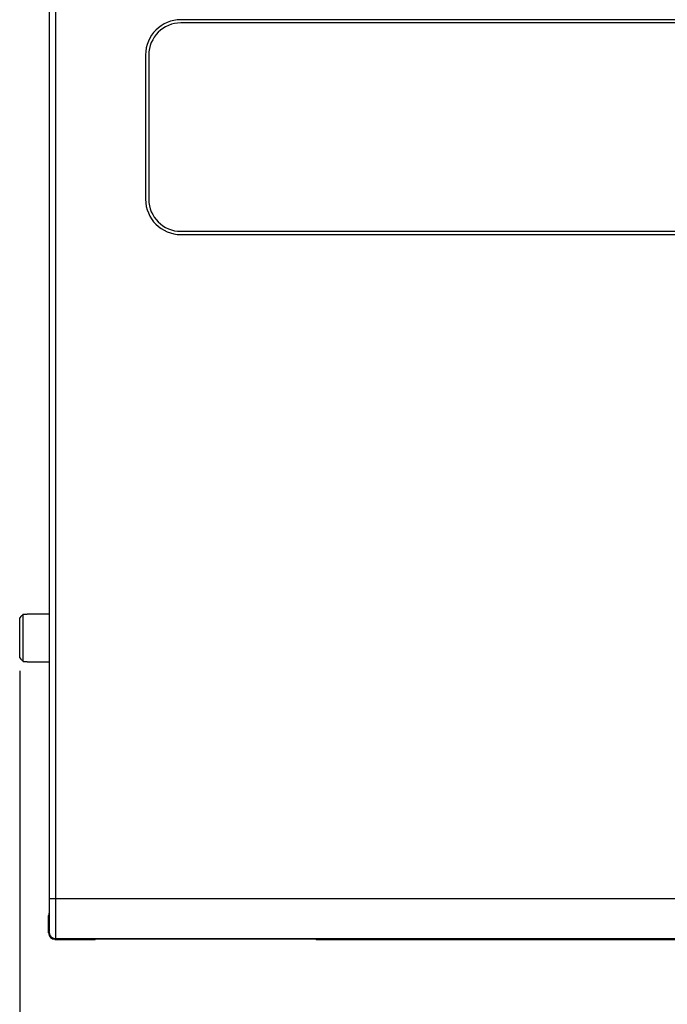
# Model space of a CAD drawing. Header units: inches. Extents: x 0 to 22, y 0 to 17.
# Tile 3 of 28: x 6.6 to 8.7, y 6.1 to 9.2. Entities that reach past the tile are written whole.
import ezdxf

# ---------------------------------------------------------------- set-up
doc = ezdxf.new("R2010")
doc.units = ezdxf.units.IN
doc.header["$LTSCALE"] = 1.21
doc.header["$MEASUREMENT"] = 0
doc.layers.get('0').update_dxf_attribs({"linetype": 'CONTINUOUS'})
doc.layers.add('02___PRT_ALL_AXES', color=7, linetype='CONTINUOUS')
doc.layers.add('DIMENSIONS', color=7, linetype='CONTINUOUS')
doc.styles.get("Standard").update_dxf_attribs({"font": 'txt', "width": 0.8})
doc.dimstyles.new('DIMSTYLE_1', dxfattribs={"dimtxt": 0.125, "dimasz": 0.18, "dimexe": 0.125, "dimexo": 0.0625, "dimgap": 0.0625, "dimtad": 0, "dimtih": 1, "dimtoh": 1, "dimzin": 4, "dimdsep": 46, "dimtxsty": 'STANDARD', "dimblk": '_FILLED', "dimblk1": '_FILLED', "dimblk2": '_FILLED', "dimcen": 0.09, "dimadec": 0, "dimazin": 0, "dimtp": 0.001, "dimtm": 0.001, "dimtfac": 1, "dimtofl": 0, "dimtmove": 0, "dimatfit": 3, "dimldrblk": '_FILLED', "dimfxl": 1, "dimtolj": 1, "dimtzin": 4, "dimarcsym": 0})

# ---------------------------------------------------------------- blocks, each defined once
blk = doc.blocks.new('_FILLED')
at = {"color": 0, "linetype": 'BYBLOCK'}
blk.add_solid([(0, 0), (-1, 0.174), (-1, -0.174)], dxfattribs=at)
blk = doc.blocks.new('*D2')
at = {"layer": 'DIMENSIONS', "color": 2, "linetype": 'CONTINUOUS'}
for p, q in [((6.6456, 7.1195), (6.6456, 5.6576)), ((10.7356, 6.2598), (10.7356, 5.6576)), ((6.6456, 5.7826), (8.0156, 5.7826)), ((10.7356, 5.7826), (9.3656, 5.7826))]:
    blk.add_line(p, q, dxfattribs=at)
at = {"layer": 'DIMENSIONS', "color": 2, "linetype": 'CONTINUOUS', "xscale": 0.18, "yscale": 0.18, "zscale": 0.18, "rotation": 180}
blk.add_blockref('_FILLED', (6.6456, 5.7826), dxfattribs=at)
at = {"layer": 'DIMENSIONS', "color": 2, "linetype": 'CONTINUOUS', "xscale": 0.18, "yscale": 0.18, "zscale": 0.18}
blk.add_blockref('_FILLED', (10.7356, 5.7826), dxfattribs=at)
at = {"layer": 'DIMENSIONS', "color": 2, "linetype": 'CONTINUOUS', "insert": (8.6906, 5.8451), "char_height": 0.125, "width": 1.225, "attachment_point": 2, "line_spacing_factor": 0.9}
blk.add_mtext('4.09{\\Ftxt.shx;\\W1.000000;\\H0.125000; }[103.9]', dxfattribs=at)

msp = doc.modelspace()

# ---------------------------------------------------------------- linework, layer by layer
at = {"color": 7, "linetype": 'CONTINUOUS'}
for p, q in [((6.7387, 6.4098), (6.7387, 11.2213)), ((10.7106, 9.1506), (7.1482, 9.1506)), ((7.0382, 9.0406), (7.0382, 8.5906)), ((7.1482, 8.4806), (10.7106, 8.4806)), ((6.6492, 7.2891), (6.6456, 7.2854)), ((6.6456, 7.1603), (6.6456, 7.2854)), ((6.651, 7.291), (6.6492, 7.2891)), ((6.6528, 7.2928), (6.651, 7.291)), ((6.6566, 7.2966), (6.6528, 7.2928)), ((6.6566, 7.1491), (6.6566, 7.2966)), ((6.6566, 7.2966), (6.6686, 7.2966)), ((6.6686, 7.2978), (6.6686, 7.2966)), ((6.6456, 7.1603), (6.6492, 7.1566)), ((6.6492, 7.1566), (6.651, 7.1547)), ((6.651, 7.1547), (6.6528, 7.1529)), ((6.6528, 7.1529), (6.6566, 7.1491)), ((6.6566, 7.1491), (6.6686, 7.1491)), ((6.6686, 7.1491), (6.6686, 7.1478)), ((6.7382, 6.4067), (6.7382, 6.4098)), ((6.7356, 6.3565), (6.7378, 6.3587)), ((6.7356, 6.3026), (6.7356, 6.3565)), ((6.7556, 6.2826), (6.8806, 6.2826)), ((6.8806, 6.2826), (6.8816, 6.2835)), ((7.0066, 6.2846), (7.4446, 6.2846)), ((7.5696, 6.2835), (7.5706, 6.2826)), ((7.5706, 6.2826), (10.3156, 6.2826))]:
    msp.add_line(p, q, dxfattribs=at)
at = {"color": 9, "linetype": 'CONTINUOUS'}
for p, q in [((6.7587, 6.4098), (6.7587, 11.2213)), ((6.7387, 6.4098), (10.7356, 6.4098)), ((6.7356, 6.3026), (6.7378, 6.3048)), ((6.7556, 6.2826), (6.7578, 6.2848)), ((6.7578, 6.2848), (10.3258, 6.2848))]:
    msp.add_line(p, q, dxfattribs=at)
at = {"color": 7, "linetype": 'CONTINUOUS'}
for centre, start, end in [((7.1482, 9.0406), 90, 180), ((7.1482, 8.5906), 180, 270)]:
    msp.add_arc(centre, 0.11, start, end, dxfattribs=at)
at = {"color": 9, "linetype": 'CONTINUOUS'}
msp.add_arc((-3.9614, 6.4083), 10.7002, 359.76551, 0.00787, dxfattribs=at)
at = {"color": 7, "linetype": 'CONTINUOUS'}
for centre, major_axis, ratio, start_param, end_param in [((6.7378, 6.4067), (0, 0.048), 0.008727, -3.132866, -1.570796), ((6.7556, 6.3026), (0.0141, 0.0141), 0.999924, -3.926953, -2.356233)]:
    msp.add_ellipse(centre, major_axis=major_axis, ratio=ratio, start_param=start_param, end_param=end_param, dxfattribs=at)
at = {"color": 9, "linetype": 'CONTINUOUS'}
for points, knots in [([(6.7578, 6.2848), (6.7579, 6.2848), (6.7579, 6.2849), (6.7579, 6.285), (6.7579, 6.2852), (6.7579, 6.2855), (6.758, 6.2859), (6.758, 6.2863), (6.758, 6.2868), (6.758, 6.2877), (6.7581, 6.2889), (6.7581, 6.2905), (6.7581, 6.2925), (6.7582, 6.2947), (6.7582, 6.2972), (6.7583, 6.3011), (6.7583, 6.3066), (6.7584, 6.3139), (6.7585, 6.3221), (6.7585, 6.3311), (6.7586, 6.3409), (6.7586, 6.3514), (6.7587, 6.3624), (6.7587, 6.3738), (6.7587, 6.3897), (6.7587, 6.4017), (6.7587, 6.4098)], [0, 0, 0, 0, 0.000542, 0.001665, 0.003377, 0.005679, 0.008571, 0.012052, 0.016119, 0.020772, 0.031827, 0.045192, 0.060828, 0.078697, 0.09876, 0.120975, 0.171627, 0.23016, 0.296032, 0.368601, 0.447195, 0.531045, 0.619347, 0.711281, 0.80601, 1, 1, 1, 1]), ([(6.7378, 6.3048), (6.7378, 6.3048), (6.7379, 6.3048), (6.7379, 6.3049), (6.7379, 6.305), (6.7379, 6.3052), (6.7379, 6.3055), (6.738, 6.306), (6.738, 6.3066), (6.738, 6.3073), (6.7381, 6.3082), (6.7381, 6.3092), (6.7381, 6.3103), (6.7382, 6.312), (6.7382, 6.3144), (6.7383, 6.3177), (6.7383, 6.3214), (6.7384, 6.3255), (6.7384, 6.3301), (6.7385, 6.335), (6.7385, 6.3423), (6.7386, 6.3522), (6.7386, 6.3603), (6.7387, 6.3645)], [0, 0, 0, 0, 0.000599, 0.001704, 0.003332, 0.005488, 0.011387, 0.0194, 0.029521, 0.041743, 0.056058, 0.072446, 0.090885, 0.111347, 0.158241, 0.212922, 0.27512, 0.344516, 0.420792, 0.503583, 0.59247, 0.78681, 1, 1, 1, 1]), ([(6.7378, 6.3048), (6.7378, 6.3035), (6.7381, 6.3009), (6.7392, 6.2971), (6.7411, 6.2936), (6.7436, 6.2906), (6.7467, 6.2881), (6.7501, 6.2862), (6.7539, 6.2851), (6.7565, 6.2848), (6.7578, 6.2848)], [0, 0, 0, 0, 0.124375, 0.249712, 0.37501, 0.499999, 0.62499, 0.750287, 0.875625, 1, 1, 1, 1])]:
    msp.add_open_spline(points, degree=3, knots=knots, dxfattribs=at)
at = {"color": 7, "linetype": 'CONTINUOUS'}
for points, knots in [([(6.8816, 6.2835), (6.8816, 6.2836), (6.8817, 6.2836), (6.8818, 6.2836), (6.882, 6.2836), (6.8823, 6.2836), (6.8827, 6.2837), (6.8831, 6.2837), (6.8836, 6.2837), (6.8844, 6.2838), (6.8856, 6.2838), (6.8873, 6.2839), (6.8893, 6.2839), (6.8915, 6.284), (6.894, 6.284), (6.8979, 6.2841), (6.9033, 6.2841), (6.9106, 6.2842), (6.9188, 6.2843), (6.9279, 6.2844), (6.9377, 6.2844), (6.9481, 6.2845), (6.9591, 6.2845), (6.9706, 6.2846), (6.9865, 6.2846), (6.9985, 6.2846), (7.0066, 6.2846)], [0, 0, 0, 0, 0.000554, 0.001683, 0.003401, 0.00571, 0.008608, 0.012093, 0.016165, 0.020821, 0.031876, 0.04524, 0.06088, 0.078751, 0.098811, 0.121015, 0.171669, 0.230219, 0.296088, 0.368666, 0.447238, 0.531058, 0.619352, 0.711302, 0.806069, 1, 1, 1, 1]), ([(7.4446, 6.2846), (7.4527, 6.2846), (7.4648, 6.2846), (7.4806, 6.2846), (7.4921, 6.2845), (7.5031, 6.2845), (7.5135, 6.2844), (7.5233, 6.2844), (7.5324, 6.2843), (7.5406, 6.2842), (7.5479, 6.2841), (7.5533, 6.2841), (7.5572, 6.284), (7.5597, 6.284), (7.5619, 6.2839), (7.5639, 6.2839), (7.5656, 6.2838), (7.5668, 6.2838), (7.5676, 6.2837), (7.5681, 6.2837), (7.5685, 6.2837), (7.5689, 6.2836), (7.5692, 6.2836), (7.5694, 6.2836), (7.5695, 6.2836), (7.5696, 6.2836), (7.5696, 6.2835)], [0, 0, 0, 0, 0.193931, 0.288698, 0.380648, 0.468942, 0.552762, 0.631334, 0.703913, 0.769781, 0.828331, 0.878985, 0.901189, 0.921248, 0.939119, 0.954759, 0.968123, 0.979178, 0.983834, 0.987906, 0.991392, 0.99429, 0.996599, 0.998317, 0.999446, 1, 1, 1, 1])]:
    msp.add_open_spline(points, degree=3, knots=knots, dxfattribs=at)
at = {"layer": '02___PRT_ALL_AXES', "color": 7, "linetype": 'CONTINUOUS'}
for p, q in [((10.7006, 9.1406), (7.1482, 9.1406)), ((7.0482, 9.0406), (7.0482, 8.5906)), ((7.1482, 8.4906), (10.7006, 8.4906)), ((6.6686, 7.2978), (6.7382, 7.2978)), ((6.6686, 7.1478), (6.7382, 7.1478))]:
    msp.add_line(p, q, dxfattribs=at)
for centre, start, end in [((7.1482, 9.0406), 90, 180), ((7.1482, 8.5906), 180, 270)]:
    msp.add_arc(centre, 0.1, start, end, dxfattribs=at)

# ---------------------------------------------------------------- dimensions: what is measured, and where the dimension line sits
at = {"layer": 'DIMENSIONS', "color": 2, "linetype": 'CONTINUOUS'}
dim = msp.add_linear_dim(base=(10.7356, 5.7826), p1=(6.6456, 7.182), p2=(10.7356, 6.3223), dimstyle='DIMSTYLE_1', dxfattribs=at)
dim.commit()
dim.dimension.update_dxf_attribs({"geometry": '*D2', "text_midpoint": (8.6906, 5.7826), "dimtype": 160})

doc.saveas('drawing.dxf')
